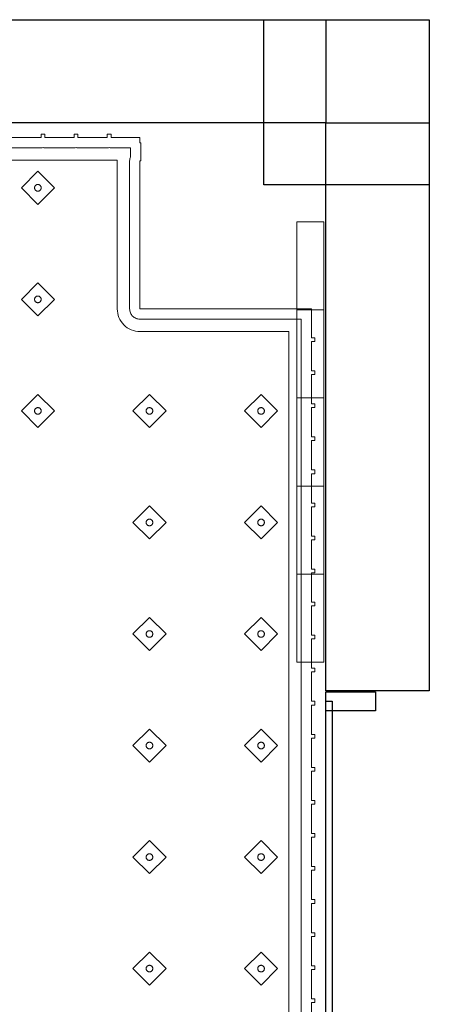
# Model space of a CAD drawing. Header units: metres. Extents: x 2172.2 to 2210.6, y 415.3 to 458.1.
# Tile 67 of 67: x 2192.8 to 2193.8, y 451.5 to 453.8. Entities that reach past the tile are written whole.
import ezdxf

# ---------------------------------------------------------------- set-up
doc = ezdxf.new("R2010")
doc.units = ezdxf.units.M
for name, color, linetype, lineweight in [('NC_N1_BANQUETTES', 7, 'CONTINUOUS', 13), ('NC_N1_COLUMNS', 7, 'CONTINUOUS', 25), ('NC_N1_GLAZING', 7, 'CONTINUOUS', 13), ('NC_N1_WALL_DECOR', 7, 'CONTINUOUS', 13), ('NC_N1_WALLS', 7, 'CONTINUOUS', 25)]:
    doc.layers.add(name, color=color, linetype=linetype, lineweight=lineweight)

# ---------------------------------------------------------------- blocks, each defined once
blk = doc.blocks.new('NC_N1_ARCHITECTURE')
at = {"layer": 'NC_N1_COLUMNS', "linetype": 'CONTINUOUS', "lineweight": -2}
blk.add_lwpolyline([(3.361422, 19.841093), (3.761418, 19.841093), (3.761418, 19.441099), (3.36142, 19.441145)], close=True, dxfattribs=at)
at = {"layer": 'NC_N1_GLAZING', "linetype": 'CONTINUOUS', "lineweight": -2}
blk.add_lwpolyline([(3.52642, 12.841096), (3.51142, 12.841096), (3.51142, 18.191095), (3.52642, 18.191095)], close=True, dxfattribs=at)
at = {"layer": 'NC_N1_WALLS', "linetype": 'CONTINUOUS', "lineweight": -2}
for points in [[(2.13642, 19.841097), (3.51142, 19.841097), (3.51142, 19.591097), (2.13642, 19.591097)], [(3.51142, 19.591097), (3.76142, 19.591097), (3.76142, 18.216097), (3.51142, 18.216097)], [(3.63142, 18.214096), (3.63142, 18.168097), (3.51142, 18.168097), (3.51142, 18.214096)]]:
    blk.add_lwpolyline(points, close=True, dxfattribs=at)
blk = doc.blocks.new('NC_N1_UNIQUE_WALL_COMPOSITION_10')
at = {"color": 0, "linetype": 'CONTINUOUS', "lineweight": -2}
blk.add_lwpolyline([(0.5328, -0.065), (0.5328, 0), (-0.5328, 0), (-0.5328, -0.065)], close=True, dxfattribs=at)
for points in [[(-0.3197, -0.065), (-0.3197, 0)], [(-0.1066, -0.065), (-0.1066, 0)], [(0.1066, -0.065), (0.1066, 0)], [(0.3197, -0.065), (0.3197, 0)]]:
    blk.add_lwpolyline(points, dxfattribs=at)
blk = doc.blocks.new('NC_N1_TRIANGLE_L_BANQUETTE')
at = {"color": 0, "linetype": 'CONTINUOUS', "lineweight": -2}
for points in [[(0.76, 0.035), (0.689, 0.035), (0.689, 0.027), (0.68, 0.027), (0.68, 0.035), (0.609, 0.035), (0.609, 0.027), (0.6, 0.027), (0.6, 0.035), (0.529, 0.035), (0.529, 0.027), (0.52, 0.027), (0.52, 0.035), (0.45, 0.035), (0.45, 0.048), (0.448, 0.048), (0.448, 0.092), (0.45, 0.092), (0.45, 0.45), (0.035, 0.45), (0.035, 0.52), (0.027, 0.52), (0.027, 0.529), (0.035, 0.529), (0.035, 0.6), (0.027, 0.6), (0.027, 0.609), (0.035, 0.609), (0.035, 0.68), (0.027, 0.68), (0.027, 0.689), (0.035, 0.689), (0.035, 0.76), (0.027, 0.76), (0.027, 0.769), (0.035, 0.769), (0.035, 0.84), (0.027, 0.84), (0.027, 0.849), (0.035, 0.849), (0.035, 0.92), (0.027, 0.92), (0.027, 0.929), (0.035, 0.929), (0.035, 1), (0.027, 1), (0.027, 1.009), (0.035, 1.009), (0.035, 1.08), (0.027, 1.08), (0.027, 1.089), (0.035, 1.089), (0.035, 1.16), (0.027, 1.16), (0.027, 1.169), (0.035, 1.169), (0.035, 1.24), (0.027, 1.24), (0.027, 1.249), (0.035, 1.249), (0.035, 1.32), (0.027, 1.32), (0.027, 1.329), (0.035, 1.329), (0.035, 1.4), (0.027, 1.4), (0.027, 1.409), (0.035, 1.409), (0.035, 1.48), (0.027, 1.48), (0.027, 1.489), (0.035, 1.489), (0.035, 1.56), (0.027, 1.56), (0.027, 1.569), (0.035, 1.569), (0.035, 1.64), (0.027, 1.64), (0.027, 1.649), (0.035, 1.649), (0.035, 1.72), (0.027, 1.72), (0.027, 1.729), (0.035, 1.729), (0.035, 1.8), (0.027, 1.8), (0.027, 1.809), (0.035, 1.809), (0.035, 1.88), (0.027, 1.88), (0.027, 1.889), (0.035, 1.889), (0.035, 1.96), (0.027, 1.96), (0.027, 1.969), (0.035, 1.969), (0.035, 2.04), (0.027, 2.04), (0.027, 2.049), (0.035, 2.049), (0.035, 2.12), (0.027, 2.12), (0.027, 2.129), (0.035, 2.129), (0.035, 2.2)], [(0.76, 0.06), (0.689, 0.06), (0.6865, 0.0599), (0.6845, 0.0596), (0.6825, 0.0599), (0.68, 0.06), (0.609, 0.06), (0.6065, 0.0599), (0.6045, 0.0596), (0.6025, 0.0599), (0.6, 0.06), (0.529, 0.06), (0.5265, 0.0599), (0.5245, 0.0596), (0.5225, 0.0599), (0.52, 0.06), (0.473, 0.06), (0.473, 0.0822), (0.4731, 0.0824), (0.4739, 0.0847), (0.4745, 0.0871), (0.4749, 0.0895), (0.475, 0.092), (0.475, 0.45), (0.4749, 0.4525), (0.4745, 0.4549), (0.4739, 0.4573), (0.4731, 0.4596), (0.472, 0.4618), (0.4708, 0.4639), (0.4693, 0.4659), (0.4677, 0.4677), (0.4659, 0.4693), (0.4639, 0.4708), (0.4618, 0.472), (0.4596, 0.4731), (0.4573, 0.4739), (0.4549, 0.4745), (0.4525, 0.4749), (0.45, 0.475), (0.06, 0.475), (0.06, 0.52), (0.0599, 0.5225), (0.0596, 0.5245), (0.0599, 0.5265), (0.06, 0.529), (0.06, 0.6), (0.0599, 0.6025), (0.0596, 0.6045), (0.0599, 0.6065), (0.06, 0.609), (0.06, 0.68), (0.0599, 0.6825), (0.0596, 0.6845), (0.0599, 0.6865), (0.06, 0.689), (0.06, 0.76), (0.0599, 0.7625), (0.0596, 0.7645), (0.0599, 0.7665), (0.06, 0.769), (0.06, 0.84), (0.0599, 0.8425), (0.0596, 0.8445), (0.0599, 0.8465), (0.06, 0.849), (0.06, 0.92), (0.0599, 0.9225), (0.0596, 0.9245), (0.0599, 0.9265), (0.06, 0.929), (0.06, 1), (0.0599, 1.0025), (0.0596, 1.0045), (0.0599, 1.0065), (0.06, 1.009), (0.06, 1.08), (0.0599, 1.0825), (0.0596, 1.0845), (0.0599, 1.0865), (0.06, 1.089), (0.06, 1.16), (0.0599, 1.1625), (0.0596, 1.1645), (0.0599, 1.1665), (0.06, 1.169), (0.06, 1.24), (0.0599, 1.2425), (0.0596, 1.2445), (0.0599, 1.2465), (0.06, 1.249), (0.06, 1.32), (0.0599, 1.3225), (0.0596, 1.3245), (0.0599, 1.3265), (0.06, 1.329), (0.06, 1.4), (0.0599, 1.4025), (0.0596, 1.4045), (0.0599, 1.4065), (0.06, 1.409), (0.06, 1.48), (0.0599, 1.4825), (0.0596, 1.4845), (0.0599, 1.4865), (0.06, 1.489), (0.06, 1.56), (0.0599, 1.5625), (0.0596, 1.5645), (0.0599, 1.5665), (0.06, 1.569), (0.06, 1.64), (0.0599, 1.6425), (0.0596, 1.6445), (0.0599, 1.6465), (0.06, 1.649), (0.06, 1.72), (0.0599, 1.7225), (0.0596, 1.7245), (0.0599, 1.7265), (0.06, 1.729), (0.06, 1.8), (0.0599, 1.8025), (0.0596, 1.8045), (0.0599, 1.8065), (0.06, 1.809), (0.06, 1.88), (0.0599, 1.8825), (0.0596, 1.8845), (0.0599, 1.8865), (0.06, 1.889), (0.06, 1.96), (0.0599, 1.9625), (0.0596, 1.9645), (0.0599, 1.9665), (0.06, 1.969), (0.06, 2.04), (0.0599, 2.0425), (0.0596, 2.0445), (0.0599, 2.0465), (0.06, 2.049), (0.06, 2.12), (0.0599, 2.1225), (0.0596, 2.1245), (0.0599, 2.1265), (0.06, 2.129), (0.06, 2.2)], [(0.76, 0.09), (0.689, 0.09), (0.6845, 0.0898), (0.68, 0.09), (0.609, 0.09), (0.6045, 0.0898), (0.6, 0.09), (0.529, 0.09), (0.5245, 0.0898), (0.52, 0.09), (0.5049, 0.09), (0.505, 0.092), (0.505, 0.45), (0.5047, 0.4554), (0.5039, 0.4607), (0.5026, 0.466), (0.5008, 0.471), (0.4985, 0.4759), (0.4957, 0.4806), (0.4925, 0.4849), (0.4889, 0.4889), (0.4849, 0.4925), (0.4806, 0.4957), (0.4759, 0.4985), (0.471, 0.5008), (0.466, 0.5026), (0.4607, 0.5039), (0.4554, 0.5047), (0.45, 0.505), (0.09, 0.505), (0.09, 0.52), (0.0898, 0.5245), (0.09, 0.529), (0.09, 0.6), (0.0898, 0.6045), (0.09, 0.609), (0.09, 0.68), (0.0898, 0.6845), (0.09, 0.689), (0.09, 0.76), (0.0898, 0.7645), (0.09, 0.769), (0.09, 0.84), (0.0898, 0.8445), (0.09, 0.849), (0.09, 0.92), (0.0898, 0.9245), (0.09, 0.929), (0.09, 1), (0.0898, 1.0045), (0.09, 1.009), (0.09, 1.08), (0.0898, 1.0845), (0.09, 1.089), (0.09, 1.16), (0.0898, 1.1645), (0.09, 1.169), (0.09, 1.24), (0.0898, 1.2445), (0.09, 1.249), (0.09, 1.32), (0.0898, 1.3245), (0.09, 1.329), (0.09, 1.4), (0.0898, 1.4045), (0.09, 1.409), (0.09, 1.48), (0.0898, 1.4845), (0.09, 1.489), (0.09, 1.56), (0.0898, 1.5645), (0.09, 1.569), (0.09, 1.64), (0.0898, 1.6445), (0.09, 1.649), (0.09, 1.72), (0.0898, 1.7245), (0.09, 1.729), (0.09, 1.8), (0.0898, 1.8045), (0.09, 1.809), (0.09, 1.88), (0.0898, 1.8845), (0.09, 1.889), (0.09, 1.96), (0.0898, 1.9645), (0.09, 1.969), (0.09, 2.04), (0.0898, 2.0445), (0.09, 2.049), (0.09, 2.12), (0.0898, 2.1245), (0.09, 2.129), (0.09, 2.2)]]:
    blk.add_lwpolyline(points, dxfattribs=at)
for points in [[(0.157, 2.007), (0.197, 2.047), (0.157, 2.087), (0.117, 2.047)], [(0.427, 2.007), (0.467, 2.047), (0.427, 2.087), (0.387, 2.047)], [(0.165, 2.047), (0.165, 2.0462), (0.1648, 2.0454), (0.1647, 2.0447), (0.1644, 2.0439), (0.1641, 2.0432), (0.1637, 2.0426), (0.1632, 2.0419), (0.1627, 2.0413), (0.1621, 2.0408), (0.1614, 2.0403), (0.1608, 2.0399), (0.1601, 2.0396), (0.1593, 2.0393), (0.1586, 2.0392), (0.1578, 2.039), (0.157, 2.039), (0.1562, 2.039), (0.1554, 2.0392), (0.1547, 2.0393), (0.1539, 2.0396), (0.1532, 2.0399), (0.1526, 2.0403), (0.1519, 2.0408), (0.1513, 2.0413), (0.1508, 2.0419), (0.1503, 2.0426), (0.1499, 2.0432), (0.1496, 2.0439), (0.1493, 2.0447), (0.1492, 2.0454), (0.149, 2.0462), (0.149, 2.047), (0.149, 2.0478), (0.1492, 2.0486), (0.1493, 2.0493), (0.1496, 2.0501), (0.1499, 2.0508), (0.1503, 2.0514), (0.1508, 2.0521), (0.1513, 2.0527), (0.1519, 2.0532), (0.1526, 2.0537), (0.1532, 2.0541), (0.1539, 2.0544), (0.1547, 2.0547), (0.1554, 2.0548), (0.1562, 2.055), (0.157, 2.055), (0.1578, 2.055), (0.1586, 2.0548), (0.1593, 2.0547), (0.1601, 2.0544), (0.1608, 2.0541), (0.1614, 2.0537), (0.1621, 2.0532), (0.1627, 2.0527), (0.1632, 2.0521), (0.1637, 2.0514), (0.1641, 2.0508), (0.1644, 2.0501), (0.1647, 2.0493), (0.1648, 2.0486), (0.165, 2.0478)], [(0.435, 2.047), (0.435, 2.0462), (0.4348, 2.0454), (0.4347, 2.0447), (0.4344, 2.0439), (0.4341, 2.0432), (0.4337, 2.0426), (0.4332, 2.0419), (0.4327, 2.0413), (0.4321, 2.0408), (0.4314, 2.0403), (0.4308, 2.0399), (0.4301, 2.0396), (0.4293, 2.0393), (0.4286, 2.0392), (0.4278, 2.039), (0.427, 2.039), (0.4262, 2.039), (0.4254, 2.0392), (0.4247, 2.0393), (0.4239, 2.0396), (0.4232, 2.0399), (0.4226, 2.0403), (0.4219, 2.0408), (0.4213, 2.0413), (0.4208, 2.0419), (0.4203, 2.0426), (0.4199, 2.0432), (0.4196, 2.0439), (0.4193, 2.0447), (0.4192, 2.0454), (0.419, 2.0462), (0.419, 2.047), (0.419, 2.0478), (0.4192, 2.0486), (0.4193, 2.0493), (0.4196, 2.0501), (0.4199, 2.0508), (0.4203, 2.0514), (0.4208, 2.0521), (0.4213, 2.0527), (0.4219, 2.0532), (0.4226, 2.0537), (0.4232, 2.0541), (0.4239, 2.0544), (0.4247, 2.0547), (0.4254, 2.0548), (0.4262, 2.055), (0.427, 2.055), (0.4278, 2.055), (0.4286, 2.0548), (0.4293, 2.0547), (0.4301, 2.0544), (0.4308, 2.0541), (0.4314, 2.0537), (0.4321, 2.0532), (0.4327, 2.0527), (0.4332, 2.0521), (0.4337, 2.0514), (0.4341, 2.0508), (0.4344, 2.0501), (0.4347, 2.0493), (0.4348, 2.0486), (0.435, 2.0478)], [(0.157, 1.737), (0.197, 1.777), (0.157, 1.817), (0.117, 1.777)], [(0.427, 1.737), (0.467, 1.777), (0.427, 1.817), (0.387, 1.777)], [(0.165, 1.777), (0.165, 1.7762), (0.1648, 1.7754), (0.1647, 1.7747), (0.1644, 1.7739), (0.1641, 1.7732), (0.1637, 1.7726), (0.1632, 1.7719), (0.1627, 1.7713), (0.1621, 1.7708), (0.1614, 1.7703), (0.1608, 1.7699), (0.1601, 1.7696), (0.1593, 1.7693), (0.1586, 1.7692), (0.1578, 1.769), (0.157, 1.769), (0.1562, 1.769), (0.1554, 1.7692), (0.1547, 1.7693), (0.1539, 1.7696), (0.1532, 1.7699), (0.1526, 1.7703), (0.1519, 1.7708), (0.1513, 1.7713), (0.1508, 1.7719), (0.1503, 1.7726), (0.1499, 1.7732), (0.1496, 1.7739), (0.1493, 1.7747), (0.1492, 1.7754), (0.149, 1.7762), (0.149, 1.777), (0.149, 1.7778), (0.1492, 1.7786), (0.1493, 1.7793), (0.1496, 1.7801), (0.1499, 1.7808), (0.1503, 1.7814), (0.1508, 1.7821), (0.1513, 1.7827), (0.1519, 1.7832), (0.1526, 1.7837), (0.1532, 1.7841), (0.1539, 1.7844), (0.1547, 1.7847), (0.1554, 1.7848), (0.1562, 1.785), (0.157, 1.785), (0.1578, 1.785), (0.1586, 1.7848), (0.1593, 1.7847), (0.1601, 1.7844), (0.1608, 1.7841), (0.1614, 1.7837), (0.1621, 1.7832), (0.1627, 1.7827), (0.1632, 1.7821), (0.1637, 1.7814), (0.1641, 1.7808), (0.1644, 1.7801), (0.1647, 1.7793), (0.1648, 1.7786), (0.165, 1.7778)], [(0.435, 1.777), (0.435, 1.7762), (0.4348, 1.7754), (0.4347, 1.7747), (0.4344, 1.7739), (0.4341, 1.7732), (0.4337, 1.7726), (0.4332, 1.7719), (0.4327, 1.7713), (0.4321, 1.7708), (0.4314, 1.7703), (0.4308, 1.7699), (0.4301, 1.7696), (0.4293, 1.7693), (0.4286, 1.7692), (0.4278, 1.769), (0.427, 1.769), (0.4262, 1.769), (0.4254, 1.7692), (0.4247, 1.7693), (0.4239, 1.7696), (0.4232, 1.7699), (0.4226, 1.7703), (0.4219, 1.7708), (0.4213, 1.7713), (0.4208, 1.7719), (0.4203, 1.7726), (0.4199, 1.7732), (0.4196, 1.7739), (0.4193, 1.7747), (0.4192, 1.7754), (0.419, 1.7762), (0.419, 1.777), (0.419, 1.7778), (0.4192, 1.7786), (0.4193, 1.7793), (0.4196, 1.7801), (0.4199, 1.7808), (0.4203, 1.7814), (0.4208, 1.7821), (0.4213, 1.7827), (0.4219, 1.7832), (0.4226, 1.7837), (0.4232, 1.7841), (0.4239, 1.7844), (0.4247, 1.7847), (0.4254, 1.7848), (0.4262, 1.785), (0.427, 1.785), (0.4278, 1.785), (0.4286, 1.7848), (0.4293, 1.7847), (0.4301, 1.7844), (0.4308, 1.7841), (0.4314, 1.7837), (0.4321, 1.7832), (0.4327, 1.7827), (0.4332, 1.7821), (0.4337, 1.7814), (0.4341, 1.7808), (0.4344, 1.7801), (0.4347, 1.7793), (0.4348, 1.7786), (0.435, 1.7778)], [(0.157, 1.467), (0.197, 1.507), (0.157, 1.547), (0.117, 1.507)], [(0.427, 1.467), (0.467, 1.507), (0.427, 1.547), (0.387, 1.507)], [(0.165, 1.507), (0.165, 1.5062), (0.1648, 1.5054), (0.1647, 1.5047), (0.1644, 1.5039), (0.1641, 1.5032), (0.1637, 1.5026), (0.1632, 1.5019), (0.1627, 1.5013), (0.1621, 1.5008), (0.1614, 1.5003), (0.1608, 1.4999), (0.1601, 1.4996), (0.1593, 1.4993), (0.1586, 1.4992), (0.1578, 1.499), (0.157, 1.499), (0.1562, 1.499), (0.1554, 1.4992), (0.1547, 1.4993), (0.1539, 1.4996), (0.1532, 1.4999), (0.1526, 1.5003), (0.1519, 1.5008), (0.1513, 1.5013), (0.1508, 1.5019), (0.1503, 1.5026), (0.1499, 1.5032), (0.1496, 1.5039), (0.1493, 1.5047), (0.1492, 1.5054), (0.149, 1.5062), (0.149, 1.507), (0.149, 1.5078), (0.1492, 1.5086), (0.1493, 1.5093), (0.1496, 1.5101), (0.1499, 1.5108), (0.1503, 1.5114), (0.1508, 1.5121), (0.1513, 1.5127), (0.1519, 1.5132), (0.1526, 1.5137), (0.1532, 1.5141), (0.1539, 1.5144), (0.1547, 1.5147), (0.1554, 1.5148), (0.1562, 1.515), (0.157, 1.515), (0.1578, 1.515), (0.1586, 1.5148), (0.1593, 1.5147), (0.1601, 1.5144), (0.1608, 1.5141), (0.1614, 1.5137), (0.1621, 1.5132), (0.1627, 1.5127), (0.1632, 1.5121), (0.1637, 1.5114), (0.1641, 1.5108), (0.1644, 1.5101), (0.1647, 1.5093), (0.1648, 1.5086), (0.165, 1.5078)], [(0.435, 1.507), (0.435, 1.5062), (0.4348, 1.5054), (0.4347, 1.5047), (0.4344, 1.5039), (0.4341, 1.5032), (0.4337, 1.5026), (0.4332, 1.5019), (0.4327, 1.5013), (0.4321, 1.5008), (0.4314, 1.5003), (0.4308, 1.4999), (0.4301, 1.4996), (0.4293, 1.4993), (0.4286, 1.4992), (0.4278, 1.499), (0.427, 1.499), (0.4262, 1.499), (0.4254, 1.4992), (0.4247, 1.4993), (0.4239, 1.4996), (0.4232, 1.4999), (0.4226, 1.5003), (0.4219, 1.5008), (0.4213, 1.5013), (0.4208, 1.5019), (0.4203, 1.5026), (0.4199, 1.5032), (0.4196, 1.5039), (0.4193, 1.5047), (0.4192, 1.5054), (0.419, 1.5062), (0.419, 1.507), (0.419, 1.5078), (0.4192, 1.5086), (0.4193, 1.5093), (0.4196, 1.5101), (0.4199, 1.5108), (0.4203, 1.5114), (0.4208, 1.5121), (0.4213, 1.5127), (0.4219, 1.5132), (0.4226, 1.5137), (0.4232, 1.5141), (0.4239, 1.5144), (0.4247, 1.5147), (0.4254, 1.5148), (0.4262, 1.515), (0.427, 1.515), (0.4278, 1.515), (0.4286, 1.5148), (0.4293, 1.5147), (0.4301, 1.5144), (0.4308, 1.5141), (0.4314, 1.5137), (0.4321, 1.5132), (0.4327, 1.5127), (0.4332, 1.5121), (0.4337, 1.5114), (0.4341, 1.5108), (0.4344, 1.5101), (0.4347, 1.5093), (0.4348, 1.5086), (0.435, 1.5078)], [(0.157, 1.197), (0.197, 1.237), (0.157, 1.277), (0.117, 1.237)], [(0.427, 1.197), (0.467, 1.237), (0.427, 1.277), (0.387, 1.237)], [(0.165, 1.237), (0.165, 1.2362), (0.1648, 1.2354), (0.1647, 1.2347), (0.1644, 1.2339), (0.1641, 1.2332), (0.1637, 1.2326), (0.1632, 1.2319), (0.1627, 1.2313), (0.1621, 1.2308), (0.1614, 1.2303), (0.1608, 1.2299), (0.1601, 1.2296), (0.1593, 1.2293), (0.1586, 1.2292), (0.1578, 1.229), (0.157, 1.229), (0.1562, 1.229), (0.1554, 1.2292), (0.1547, 1.2293), (0.1539, 1.2296), (0.1532, 1.2299), (0.1526, 1.2303), (0.1519, 1.2308), (0.1513, 1.2313), (0.1508, 1.2319), (0.1503, 1.2326), (0.1499, 1.2332), (0.1496, 1.2339), (0.1493, 1.2347), (0.1492, 1.2354), (0.149, 1.2362), (0.149, 1.237), (0.149, 1.2378), (0.1492, 1.2386), (0.1493, 1.2393), (0.1496, 1.2401), (0.1499, 1.2408), (0.1503, 1.2414), (0.1508, 1.2421), (0.1513, 1.2427), (0.1519, 1.2432), (0.1526, 1.2437), (0.1532, 1.2441), (0.1539, 1.2444), (0.1547, 1.2447), (0.1554, 1.2448), (0.1562, 1.245), (0.157, 1.245), (0.1578, 1.245), (0.1586, 1.2448), (0.1593, 1.2447), (0.1601, 1.2444), (0.1608, 1.2441), (0.1614, 1.2437), (0.1621, 1.2432), (0.1627, 1.2427), (0.1632, 1.2421), (0.1637, 1.2414), (0.1641, 1.2408), (0.1644, 1.2401), (0.1647, 1.2393), (0.1648, 1.2386), (0.165, 1.2378)], [(0.435, 1.237), (0.435, 1.2362), (0.4348, 1.2354), (0.4347, 1.2347), (0.4344, 1.2339), (0.4341, 1.2332), (0.4337, 1.2326), (0.4332, 1.2319), (0.4327, 1.2313), (0.4321, 1.2308), (0.4314, 1.2303), (0.4308, 1.2299), (0.4301, 1.2296), (0.4293, 1.2293), (0.4286, 1.2292), (0.4278, 1.229), (0.427, 1.229), (0.4262, 1.229), (0.4254, 1.2292), (0.4247, 1.2293), (0.4239, 1.2296), (0.4232, 1.2299), (0.4226, 1.2303), (0.4219, 1.2308), (0.4213, 1.2313), (0.4208, 1.2319), (0.4203, 1.2326), (0.4199, 1.2332), (0.4196, 1.2339), (0.4193, 1.2347), (0.4192, 1.2354), (0.419, 1.2362), (0.419, 1.237), (0.419, 1.2378), (0.4192, 1.2386), (0.4193, 1.2393), (0.4196, 1.2401), (0.4199, 1.2408), (0.4203, 1.2414), (0.4208, 1.2421), (0.4213, 1.2427), (0.4219, 1.2432), (0.4226, 1.2437), (0.4232, 1.2441), (0.4239, 1.2444), (0.4247, 1.2447), (0.4254, 1.2448), (0.4262, 1.245), (0.427, 1.245), (0.4278, 1.245), (0.4286, 1.2448), (0.4293, 1.2447), (0.4301, 1.2444), (0.4308, 1.2441), (0.4314, 1.2437), (0.4321, 1.2432), (0.4327, 1.2427), (0.4332, 1.2421), (0.4337, 1.2414), (0.4341, 1.2408), (0.4344, 1.2401), (0.4347, 1.2393), (0.4348, 1.2386), (0.435, 1.2378)], [(0.157, 0.927), (0.197, 0.967), (0.157, 1.007), (0.117, 0.967)], [(0.427, 0.927), (0.467, 0.967), (0.427, 1.007), (0.387, 0.967)], [(0.165, 0.967), (0.165, 0.9662), (0.1648, 0.9654), (0.1647, 0.9647), (0.1644, 0.9639), (0.1641, 0.9632), (0.1637, 0.9626), (0.1632, 0.9619), (0.1627, 0.9613), (0.1621, 0.9608), (0.1614, 0.9603), (0.1608, 0.9599), (0.1601, 0.9596), (0.1593, 0.9593), (0.1586, 0.9592), (0.1578, 0.959), (0.157, 0.959), (0.1562, 0.959), (0.1554, 0.9592), (0.1547, 0.9593), (0.1539, 0.9596), (0.1532, 0.9599), (0.1526, 0.9603), (0.1519, 0.9608), (0.1513, 0.9613), (0.1508, 0.9619), (0.1503, 0.9626), (0.1499, 0.9632), (0.1496, 0.9639), (0.1493, 0.9647), (0.1492, 0.9654), (0.149, 0.9662), (0.149, 0.967), (0.149, 0.9678), (0.1492, 0.9686), (0.1493, 0.9693), (0.1496, 0.9701), (0.1499, 0.9708), (0.1503, 0.9714), (0.1508, 0.9721), (0.1513, 0.9727), (0.1519, 0.9732), (0.1526, 0.9737), (0.1532, 0.9741), (0.1539, 0.9744), (0.1547, 0.9747), (0.1554, 0.9748), (0.1562, 0.975), (0.157, 0.975), (0.1578, 0.975), (0.1586, 0.9748), (0.1593, 0.9747), (0.1601, 0.9744), (0.1608, 0.9741), (0.1614, 0.9737), (0.1621, 0.9732), (0.1627, 0.9727), (0.1632, 0.9721), (0.1637, 0.9714), (0.1641, 0.9708), (0.1644, 0.9701), (0.1647, 0.9693), (0.1648, 0.9686), (0.165, 0.9678)], [(0.435, 0.967), (0.435, 0.9662), (0.4348, 0.9654), (0.4347, 0.9647), (0.4344, 0.9639), (0.4341, 0.9632), (0.4337, 0.9626), (0.4332, 0.9619), (0.4327, 0.9613), (0.4321, 0.9608), (0.4314, 0.9603), (0.4308, 0.9599), (0.4301, 0.9596), (0.4293, 0.9593), (0.4286, 0.9592), (0.4278, 0.959), (0.427, 0.959), (0.4262, 0.959), (0.4254, 0.9592), (0.4247, 0.9593), (0.4239, 0.9596), (0.4232, 0.9599), (0.4226, 0.9603), (0.4219, 0.9608), (0.4213, 0.9613), (0.4208, 0.9619), (0.4203, 0.9626), (0.4199, 0.9632), (0.4196, 0.9639), (0.4193, 0.9647), (0.4192, 0.9654), (0.419, 0.9662), (0.419, 0.967), (0.419, 0.9678), (0.4192, 0.9686), (0.4193, 0.9693), (0.4196, 0.9701), (0.4199, 0.9708), (0.4203, 0.9714), (0.4208, 0.9721), (0.4213, 0.9727), (0.4219, 0.9732), (0.4226, 0.9737), (0.4232, 0.9741), (0.4239, 0.9744), (0.4247, 0.9747), (0.4254, 0.9748), (0.4262, 0.975), (0.427, 0.975), (0.4278, 0.975), (0.4286, 0.9748), (0.4293, 0.9747), (0.4301, 0.9744), (0.4308, 0.9741), (0.4314, 0.9737), (0.4321, 0.9732), (0.4327, 0.9727), (0.4332, 0.9721), (0.4337, 0.9714), (0.4341, 0.9708), (0.4344, 0.9701), (0.4347, 0.9693), (0.4348, 0.9686), (0.435, 0.9678)], [(0.157, 0.657), (0.197, 0.697), (0.157, 0.737), (0.117, 0.697)], [(0.427, 0.657), (0.467, 0.697), (0.427, 0.737), (0.387, 0.697)], [(0.697, 0.657), (0.737, 0.697), (0.697, 0.737), (0.657, 0.697)], [(0.165, 0.697), (0.165, 0.6962), (0.1648, 0.6954), (0.1647, 0.6947), (0.1644, 0.6939), (0.1641, 0.6932), (0.1637, 0.6926), (0.1632, 0.6919), (0.1627, 0.6913), (0.1621, 0.6908), (0.1614, 0.6903), (0.1608, 0.6899), (0.1601, 0.6896), (0.1593, 0.6893), (0.1586, 0.6892), (0.1578, 0.689), (0.157, 0.689), (0.1562, 0.689), (0.1554, 0.6892), (0.1547, 0.6893), (0.1539, 0.6896), (0.1532, 0.6899), (0.1526, 0.6903), (0.1519, 0.6908), (0.1513, 0.6913), (0.1508, 0.6919), (0.1503, 0.6926), (0.1499, 0.6932), (0.1496, 0.6939), (0.1493, 0.6947), (0.1492, 0.6954), (0.149, 0.6962), (0.149, 0.697), (0.149, 0.6978), (0.1492, 0.6986), (0.1493, 0.6993), (0.1496, 0.7001), (0.1499, 0.7008), (0.1503, 0.7014), (0.1508, 0.7021), (0.1513, 0.7027), (0.1519, 0.7032), (0.1526, 0.7037), (0.1532, 0.7041), (0.1539, 0.7044), (0.1547, 0.7047), (0.1554, 0.7048), (0.1562, 0.705), (0.157, 0.705), (0.1578, 0.705), (0.1586, 0.7048), (0.1593, 0.7047), (0.1601, 0.7044), (0.1608, 0.7041), (0.1614, 0.7037), (0.1621, 0.7032), (0.1627, 0.7027), (0.1632, 0.7021), (0.1637, 0.7014), (0.1641, 0.7008), (0.1644, 0.7001), (0.1647, 0.6993), (0.1648, 0.6986), (0.165, 0.6978)], [(0.435, 0.697), (0.435, 0.6962), (0.4348, 0.6954), (0.4347, 0.6947), (0.4344, 0.6939), (0.4341, 0.6932), (0.4337, 0.6926), (0.4332, 0.6919), (0.4327, 0.6913), (0.4321, 0.6908), (0.4314, 0.6903), (0.4308, 0.6899), (0.4301, 0.6896), (0.4293, 0.6893), (0.4286, 0.6892), (0.4278, 0.689), (0.427, 0.689), (0.4262, 0.689), (0.4254, 0.6892), (0.4247, 0.6893), (0.4239, 0.6896), (0.4232, 0.6899), (0.4226, 0.6903), (0.4219, 0.6908), (0.4213, 0.6913), (0.4208, 0.6919), (0.4203, 0.6926), (0.4199, 0.6932), (0.4196, 0.6939), (0.4193, 0.6947), (0.4192, 0.6954), (0.419, 0.6962), (0.419, 0.697), (0.419, 0.6978), (0.4192, 0.6986), (0.4193, 0.6993), (0.4196, 0.7001), (0.4199, 0.7008), (0.4203, 0.7014), (0.4208, 0.7021), (0.4213, 0.7027), (0.4219, 0.7032), (0.4226, 0.7037), (0.4232, 0.7041), (0.4239, 0.7044), (0.4247, 0.7047), (0.4254, 0.7048), (0.4262, 0.705), (0.427, 0.705), (0.4278, 0.705), (0.4286, 0.7048), (0.4293, 0.7047), (0.4301, 0.7044), (0.4308, 0.7041), (0.4314, 0.7037), (0.4321, 0.7032), (0.4327, 0.7027), (0.4332, 0.7021), (0.4337, 0.7014), (0.4341, 0.7008), (0.4344, 0.7001), (0.4347, 0.6993), (0.4348, 0.6986), (0.435, 0.6978)], [(0.705, 0.697), (0.705, 0.6962), (0.7048, 0.6954), (0.7047, 0.6947), (0.7044, 0.6939), (0.7041, 0.6932), (0.7037, 0.6926), (0.7032, 0.6919), (0.7027, 0.6913), (0.7021, 0.6908), (0.7014, 0.6903), (0.7008, 0.6899), (0.7001, 0.6896), (0.6993, 0.6893), (0.6986, 0.6892), (0.6978, 0.689), (0.697, 0.689), (0.6962, 0.689), (0.6954, 0.6892), (0.6947, 0.6893), (0.6939, 0.6896), (0.6932, 0.6899), (0.6926, 0.6903), (0.6919, 0.6908), (0.6913, 0.6913), (0.6908, 0.6919), (0.6903, 0.6926), (0.6899, 0.6932), (0.6896, 0.6939), (0.6893, 0.6947), (0.6892, 0.6954), (0.689, 0.6962), (0.689, 0.697), (0.689, 0.6978), (0.6892, 0.6986), (0.6893, 0.6993), (0.6896, 0.7001), (0.6899, 0.7008), (0.6903, 0.7014), (0.6908, 0.7021), (0.6913, 0.7027), (0.6919, 0.7032), (0.6926, 0.7037), (0.6932, 0.7041), (0.6939, 0.7044), (0.6947, 0.7047), (0.6954, 0.7048), (0.6962, 0.705), (0.697, 0.705), (0.6978, 0.705), (0.6986, 0.7048), (0.6993, 0.7047), (0.7001, 0.7044), (0.7008, 0.7041), (0.7014, 0.7037), (0.7021, 0.7032), (0.7027, 0.7027), (0.7032, 0.7021), (0.7037, 0.7014), (0.7041, 0.7008), (0.7044, 0.7001), (0.7047, 0.6993), (0.7048, 0.6986), (0.705, 0.6978)], [(0.697, 0.387), (0.737, 0.427), (0.697, 0.467), (0.657, 0.427)], [(0.705, 0.427), (0.705, 0.4262), (0.7048, 0.4254), (0.7047, 0.4247), (0.7044, 0.4239), (0.7041, 0.4232), (0.7037, 0.4226), (0.7032, 0.4219), (0.7027, 0.4213), (0.7021, 0.4208), (0.7014, 0.4203), (0.7008, 0.4199), (0.7001, 0.4196), (0.6993, 0.4193), (0.6986, 0.4192), (0.6978, 0.419), (0.697, 0.419), (0.6962, 0.419), (0.6954, 0.4192), (0.6947, 0.4193), (0.6939, 0.4196), (0.6932, 0.4199), (0.6926, 0.4203), (0.6919, 0.4208), (0.6913, 0.4213), (0.6908, 0.4219), (0.6903, 0.4226), (0.6899, 0.4232), (0.6896, 0.4239), (0.6893, 0.4247), (0.6892, 0.4254), (0.689, 0.4262), (0.689, 0.427), (0.689, 0.4278), (0.6892, 0.4286), (0.6893, 0.4293), (0.6896, 0.4301), (0.6899, 0.4308), (0.6903, 0.4314), (0.6908, 0.4321), (0.6913, 0.4327), (0.6919, 0.4332), (0.6926, 0.4337), (0.6932, 0.4341), (0.6939, 0.4344), (0.6947, 0.4347), (0.6954, 0.4348), (0.6962, 0.435), (0.697, 0.435), (0.6978, 0.435), (0.6986, 0.4348), (0.6993, 0.4347), (0.7001, 0.4344), (0.7008, 0.4341), (0.7014, 0.4337), (0.7021, 0.4332), (0.7027, 0.4327), (0.7032, 0.4321), (0.7037, 0.4314), (0.7041, 0.4308), (0.7044, 0.4301), (0.7047, 0.4293), (0.7048, 0.4286), (0.705, 0.4278)], [(0.697, 0.117), (0.737, 0.157), (0.697, 0.197), (0.657, 0.157)], [(0.705, 0.157), (0.705, 0.1562), (0.7048, 0.1554), (0.7047, 0.1547), (0.7044, 0.1539), (0.7041, 0.1532), (0.7037, 0.1526), (0.7032, 0.1519), (0.7027, 0.1513), (0.7021, 0.1508), (0.7014, 0.1503), (0.7008, 0.1499), (0.7001, 0.1496), (0.6993, 0.1493), (0.6986, 0.1492), (0.6978, 0.149), (0.697, 0.149), (0.6962, 0.149), (0.6954, 0.1492), (0.6947, 0.1493), (0.6939, 0.1496), (0.6932, 0.1499), (0.6926, 0.1503), (0.6919, 0.1508), (0.6913, 0.1513), (0.6908, 0.1519), (0.6903, 0.1526), (0.6899, 0.1532), (0.6896, 0.1539), (0.6893, 0.1547), (0.6892, 0.1554), (0.689, 0.1562), (0.689, 0.157), (0.689, 0.1578), (0.6892, 0.1586), (0.6893, 0.1593), (0.6896, 0.1601), (0.6899, 0.1608), (0.6903, 0.1614), (0.6908, 0.1621), (0.6913, 0.1627), (0.6919, 0.1632), (0.6926, 0.1637), (0.6932, 0.1641), (0.6939, 0.1644), (0.6947, 0.1647), (0.6954, 0.1648), (0.6962, 0.165), (0.697, 0.165), (0.6978, 0.165), (0.6986, 0.1648), (0.6993, 0.1647), (0.7001, 0.1644), (0.7008, 0.1641), (0.7014, 0.1637), (0.7021, 0.1632), (0.7027, 0.1627), (0.7032, 0.1621), (0.7037, 0.1614), (0.7041, 0.1608), (0.7044, 0.1601), (0.7047, 0.1593), (0.7048, 0.1586), (0.705, 0.1578)]]:
    blk.add_lwpolyline(points, close=True, dxfattribs=at)

msp = doc.modelspace()

# ---------------------------------------------------------------- block references
at = {"layer": 'NC_N1_BANQUETTES', "linetype": 'CONTINUOUS', "rotation": -180}
msp.add_blockref('NC_N1_TRIANGLE_L_BANQUETTE', (2193.5114, 453.5911), dxfattribs=at)
at = {"layer": 'NC_N1_WALL_DECOR', "linetype": 'CONTINUOUS', "rotation": -90}
msp.add_blockref('NC_N1_UNIQUE_WALL_COMPOSITION_10', (2193.5063, 452.8189), dxfattribs=at)
at = {"layer": 'NC_N1_WALLS'}
msp.add_blockref('NC_N1_ARCHITECTURE', (2190, 434), dxfattribs=at)

doc.saveas('drawing.dxf')
